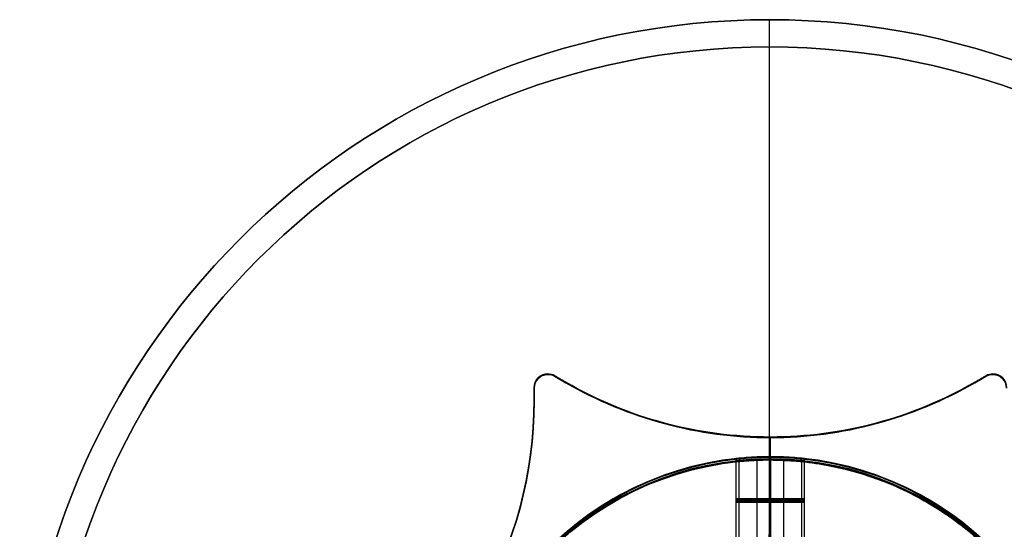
# Model space of a CAD drawing. Header units: millimetres. Extents: x -2093.9 to -2038.9, y -27.4 to 27.6.
# Tile 7 of 8: x -2093.9 to -2057.8, y 9 to 27.6. Entities that reach past the tile are written whole.
import ezdxf

# ---------------------------------------------------------------- set-up
doc = ezdxf.new("R2010")
doc.units = ezdxf.units.MM
for name, color, linetype in [('Capa 01', 7, 'Continuous'), ('Layer 01', 7, 'Continuous'), ('LUZ', 7, 'Continuous'), ('METAL NEGRO', 7, 'Continuous')]:
    doc.layers.add(name, color=color, linetype=linetype)

# ---------------------------------------------------------------- blocks, each defined once
blk = doc.blocks.new('Block 11')
at = {"layer": 'Layer 01'}
for p, q in [((-4435.468, 260.94, 2649.758), (-4435.468, 263.965, 2649.758)), ((-4434.218, 261.033, 2647.258), (-4434.218, 264.033, 2647.258)), ((-4432.968, 260.94, 2649.758), (-4432.968, 263.965, 2649.758))]:
    blk.add_line(p, q, dxfattribs=at)
for centre, start, end in [((-4434.218, 252.533, 2647.258), 90, 270), ((-4434.218, 252.533, 2652.508), 90, 180), ((-4434.218, 252.533, 2649.883), 96.2088, 263.7912), ((-4434.218, 252.533, 2652.508), 360, 90), ((-4434.218, 252.533, 2647.258), 270, 90), ((-4434.218, 252.533, 2649.883), 276.2083, 83.7914)]:
    blk.add_arc(centre, 11.5, start, end, dxfattribs=at)
at = {"layer": 'Layer 01', "extrusion": (0, 0, -1)}
for centre, start, end in [((4434.218, 252.533, -2652.508), 0, 90), ((4434.218, 252.533, -2647.258), 270, 90), ((4434.218, 252.533, -2652.508), 90, 180), ((4434.218, 252.533, -2647.258), 90, 270)]:
    blk.add_arc(centre, 11.5, start, end, dxfattribs=at)
at = {"layer": 'Layer 01', "extrusion": (0, 1, 0)}
for start, end in [(270, 90), (90, 270)]:
    blk.add_arc((4434.218, 2649.758, 262.487), 1.25, start, end, dxfattribs=at)
at = {"layer": 'Layer 01'}
for points, knots in [([(-4434.218, 264.033, 2651.008), (-4434.381, 264.033, 2651.008), (-4434.546, 264.029, 2650.976), (-4434.847, 264.017, 2650.851), (-4434.986, 264.008, 2650.758), (-4435.217, 263.99, 2650.528), (-4435.31, 263.981, 2650.389), (-4435.435, 263.968, 2650.087), (-4435.468, 263.965, 2649.924), (-4435.468, 263.965, 2649.594), (-4435.436, 263.968, 2649.432), (-4435.311, 263.981, 2649.129), (-4435.218, 263.99, 2648.99), (-4434.988, 264.008, 2648.76), (-4434.848, 264.016, 2648.667), (-4434.548, 264.029, 2648.542), (-4434.384, 264.033, 2648.508), (-4434.218, 264.033, 2648.508)], [0, 0, 0, 0, 0.494393, 0.494393, 0.988786, 0.988786, 1.483179, 1.483179, 1.977572, 1.977572, 2.471965, 2.471965, 2.966358, 2.966358, 3.460751, 3.460751, 3.955144, 3.955144, 3.955144, 3.955144]), ([(-4434.218, 264.033, 2651.008), (-4434.381, 264.033, 2651.008), (-4434.546, 264.029, 2650.976), (-4434.847, 264.017, 2650.851), (-4434.986, 264.008, 2650.758), (-4435.217, 263.99, 2650.528), (-4435.31, 263.981, 2650.389), (-4435.435, 263.968, 2650.087), (-4435.468, 263.965, 2649.924), (-4435.468, 263.965, 2649.594), (-4435.436, 263.968, 2649.432), (-4435.311, 263.981, 2649.129), (-4435.218, 263.99, 2648.99), (-4434.988, 264.008, 2648.76), (-4434.848, 264.016, 2648.667), (-4434.548, 264.029, 2648.542), (-4434.384, 264.033, 2648.508), (-4434.218, 264.033, 2648.508)], [-3.955144, -3.955144, -3.955144, -3.955144, -3.460751, -3.460751, -2.966358, -2.966358, -2.471965, -2.471965, -1.977572, -1.977572, -1.483179, -1.483179, -0.988786, -0.988786, -0.494393, -0.494393, 0, 0, 0, 0]), ([(-4434.218, 264.033, 2648.508), (-4434.053, 264.033, 2648.508), (-4433.891, 264.029, 2648.541), (-4433.588, 264.016, 2648.666), (-4433.449, 264.008, 2648.759), (-4433.219, 263.99, 2648.99), (-4433.126, 263.981, 2649.129), (-4433.001, 263.968, 2649.43), (-4432.968, 263.965, 2649.595), (-4432.968, 263.965, 2649.839), (-4432.976, 263.965, 2649.922), (-4433.008, 263.969, 2650.083), (-4433.032, 263.971, 2650.161), (-4433.126, 263.981, 2650.388), (-4433.218, 263.99, 2650.525), (-4433.451, 264.008, 2650.759), (-4433.588, 264.016, 2650.85), (-4433.815, 264.026, 2650.944), (-4433.893, 264.028, 2650.968), (-4434.054, 264.032, 2651), (-4434.137, 264.033, 2651.008), (-4434.218, 264.033, 2651.008)], [-3.950447, -3.950447, -3.950447, -3.950447, -3.456641, -3.456641, -2.962835, -2.962835, -2.469029, -2.469029, -1.975223, -1.975223, -1.728321, -1.728321, -1.481418, -1.481418, -0.987612, -0.987612, -0.493806, -0.493806, -0.246903, -0.246903, 0, 0, 0, 0]), ([(-4434.218, 264.033, 2648.508), (-4434.053, 264.033, 2648.508), (-4433.891, 264.029, 2648.541), (-4433.588, 264.016, 2648.666), (-4433.449, 264.008, 2648.759), (-4433.219, 263.99, 2648.99), (-4433.126, 263.981, 2649.129), (-4433.001, 263.968, 2649.43), (-4432.968, 263.965, 2649.595), (-4432.968, 263.965, 2649.839), (-4432.976, 263.965, 2649.922), (-4433.008, 263.969, 2650.083), (-4433.032, 263.971, 2650.161), (-4433.126, 263.981, 2650.388), (-4433.218, 263.99, 2650.525), (-4433.451, 264.008, 2650.759), (-4433.588, 264.016, 2650.85), (-4433.815, 264.026, 2650.944), (-4433.893, 264.028, 2650.968), (-4434.054, 264.032, 2651), (-4434.137, 264.033, 2651.008), (-4434.218, 264.033, 2651.008)], [0, 0, 0, 0, 0.493806, 0.493806, 0.987612, 0.987612, 1.481418, 1.481418, 1.975223, 1.975223, 2.222126, 2.222126, 2.469029, 2.469029, 2.962835, 2.962835, 3.456641, 3.456641, 3.703544, 3.703544, 3.950447, 3.950447, 3.950447, 3.950447])]:
    blk.add_open_spline(points, degree=3, knots=knots, dxfattribs=at)
for points in [[(-4434.218, 264.033, 2651.008), (-4434.218, 261.033, 2651.008)], [(-4434.218, 261.033, 2648.508), (-4434.218, 264.033, 2648.508)], [(-4434.218, 264.033, 2652.508), (-4434.218, 264.033, 2651.008)], [(-4434.218, 264.033, 2648.508), (-4434.218, 264.033, 2647.258)], [(-4434.218, 264.033, 2647.258), (-4434.218, 264.033, 2648.508)], [(-4434.218, 264.033, 2651.008), (-4434.218, 264.033, 2652.508)], [(-4434.218, 264.033, 2648.508), (-4434.218, 261.033, 2648.508)], [(-4434.218, 261.033, 2651.008), (-4434.218, 264.033, 2651.008)]]:
    blk.add_open_spline(points, degree=1, dxfattribs=at)
blk.add_rational_spline([(-4434.218, 264.033, 2652.508), (-4434.218, 264.033, 2661.941), (-4434.218, 254.783, 2663.786)], [1, 0.746414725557, 0.931934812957], degree=2, dxfattribs=at)

msp = doc.modelspace()

# ---------------------------------------------------------------- linework, layer by layer
at = {"layer": 'Capa 01'}
for p, q in [((-2066.417, 27.633, 1095), (-2066.417, 27.633, 910)), ((-2066.417, 26.633, 1095), (-2066.417, 27.633, 1095)), ((-2066.417, 6.133, 910), (-2066.417, 27.633, 910)), ((-2066.417, 26.633, 1095), (-2066.417, 26.633, 911)), ((-2066.417, 5.133, 911), (-2066.417, 26.633, 911))]:
    msp.add_line(p, q, dxfattribs=at)
at = {"layer": 'Capa 01', "extrusion": (0, 0, -1)}
for centre, radius in [((2066.417, 0.133, -1095), 27.5), ((2066.417, 0.133, -1002.5), 27.5), ((2066.417, 0.133, -1095), 26.5), ((2066.417, 0.133, -1003), 26.5)]:
    msp.add_arc(centre, radius, 0, 180, dxfattribs=at)
at = {"layer": 'Capa 01'}
for centre, radius in [((-2066.417, 0.133, 910), 27.5), ((-2066.417, 0.133, 911), 26.5)]:
    msp.add_arc(centre, radius, 0, 180, dxfattribs=at)
at = {"layer": 'LUZ'}
for p, q in [((-2074.299, 14.586, -1374.871), (-2073.889, 14.349, -1374.871)), ((-2074.299, 14.567, -638.535), (-2073.889, 14.33, -638.535)), ((-2074.299, 14.567, 300), (-2073.889, 14.33, 300)), ((-2074.094, 14.468, -1074.871), (-2074.094, 14.468, -1674.871)), ((-2074.094, 14.449, -338.535), (-2074.094, 14.449, -938.535)), ((-2074.094, 14.449, 600), (-2074.094, 14.449)), ((-2058.889, 14.349, -1374.871), (-2058.478, 14.586, -1374.871)), ((-2058.889, 14.33, -638.535), (-2058.478, 14.567, -638.535)), ((-2058.889, 14.33, 300), (-2058.478, 14.567, 300)), ((-2058.684, 14.468, -1074.871), (-2058.684, 14.468, -1674.871)), ((-2058.684, 14.449, -338.535), (-2058.684, 14.449, -938.535)), ((-2058.684, 14.449, 600), (-2058.684, 14.449)), ((-2075.049, 14.153, -1374.871), (-2075.049, 13.679, -1374.871)), ((-2075.049, 14.134, -638.535), (-2075.049, 13.66, -638.535)), ((-2075.049, 14.134, 300), (-2075.049, 13.66, 300)), ((-2075.049, 13.916, -1674.871), (-2075.049, 13.916, -1074.871)), ((-2075.049, 13.897, -938.535), (-2075.049, 13.897, -338.535)), ((-2075.049, 13.897), (-2075.049, 13.897, 600)), ((-2066.389, 8.519, -1674.871), (-2066.389, 12.34, -1674.871)), ((-2066.389, 8.519, -1074.871), (-2066.389, 12.34, -1074.871)), ((-2066.389, 8.5, -938.535), (-2066.389, 12.321, -938.535)), ((-2066.389, 8.5, -338.535), (-2066.389, 12.321, -338.535)), ((-2066.389, 8.5), (-2066.389, 12.321)), ((-2066.389, 8.5, 600), (-2066.389, 12.321, 600))]:
    msp.add_line(p, q, dxfattribs=at)
for centre, radius, start, end in [((-2074.549, 14.153, -1074.871), 0.5, 90, 180), ((-2074.549, 14.134, -338.535), 0.5, 90, 180), ((-2074.549, 14.134, 600), 0.5, 90, 180), ((-2074.549, 14.153, -1674.871), 0.5, 60, 90), ((-2074.549, 14.134, -938.535), 0.5, 60, 90), ((-2074.549, 14.134), 0.5, 60, 90), ((-2058.228, 14.153, -1074.871), 0.5, 90, 120), ((-2058.228, 14.134, -338.535), 0.5, 90, 120), ((-2058.228, 14.134, 600), 0.5, 90, 120), ((-2058.228, 14.153, -1674.871), 0.5, 0, 90), ((-2058.228, 14.134, -938.535), 0.5, 0, 90), ((-2058.228, 14.134), 0.5, 0, 90), ((-2066.389, 27.34, -1674.871), 15, 240, 270), ((-2066.389, 27.34, -1374.871), 15, 240, 270), ((-2066.389, 27.321, -938.535), 15, 240, 270), ((-2066.389, 27.321, -638.535), 15, 240, 270), ((-2066.389, 27.321), 15, 240, 270), ((-2066.389, 27.321, 300), 15, 240, 270), ((-2066.389, 27.34, -1674.871), 15, 270, 300), ((-2066.389, 27.34, -1374.871), 15, 270, 300), ((-2066.389, 27.321, -938.535), 15, 270, 300), ((-2066.389, 27.321, -638.535), 15, 270, 300), ((-2066.389, 27.321), 15, 270, 300), ((-2066.389, 27.321, 300), 15, 270, 300), ((-2090.049, 13.679, -1674.871), 15, 300, 0), ((-2090.049, 13.679, -1374.871), 15, 300, 0), ((-2090.049, 13.66, -938.535), 15, 300, 0), ((-2090.049, 13.66, -638.535), 15, 300, 0), ((-2090.049, 13.66), 15, 300, 0), ((-2090.049, 13.66, 300), 15, 300, 0)]:
    msp.add_arc(centre, radius, start, end, dxfattribs=at)
at = {"layer": 'LUZ', "extrusion": (0, 0, -1)}
for centre, radius, start, end in [((2074.549, 14.153, 1674.871), 0.5, 0, 90), ((2074.549, 14.153, 1374.871), 0.5, 0, 90), ((2074.549, 14.134, 938.535), 0.5, 0, 90), ((2074.549, 14.134, 638.535), 0.5, 0, 90), ((2074.549, 14.134), 0.5, 0, 90), ((2074.549, 14.134, -300), 0.5, 0, 90), ((2074.549, 14.153, 1074.871), 0.5, 90, 120), ((2074.549, 14.153, 1374.871), 0.5, 90, 120), ((2074.549, 14.134, 338.535), 0.5, 90, 120), ((2074.549, 14.134, 638.535), 0.5, 90, 120), ((2074.549, 14.134, -600), 0.5, 90, 120), ((2074.549, 14.134, -300), 0.5, 90, 120), ((2058.228, 14.153, 1674.871), 0.5, 60, 90), ((2058.228, 14.153, 1374.871), 0.5, 60, 90), ((2058.228, 14.134, 938.535), 0.5, 60, 90), ((2058.228, 14.134, 638.535), 0.5, 60, 90), ((2058.228, 14.134), 0.5, 60, 90), ((2058.228, 14.134, -300), 0.5, 60, 90), ((2058.228, 14.153, 1074.871), 0.5, 90, 180), ((2058.228, 14.153, 1374.871), 0.5, 90, 180), ((2058.228, 14.134, 338.535), 0.5, 90, 180), ((2058.228, 14.134, 638.535), 0.5, 90, 180), ((2058.228, 14.134, -600), 0.5, 90, 180), ((2058.228, 14.134, -300), 0.5, 90, 180), ((2066.389, 27.34, 1074.871), 15, 270, 300), ((2066.389, 27.321, 338.535), 15, 270, 300), ((2066.389, 27.321, -600), 15, 270, 300), ((2066.389, 27.34, 1074.871), 15, 240, 270), ((2066.389, 27.321, 338.535), 15, 240, 270), ((2066.389, 27.321, -600), 15, 240, 270), ((2090.049, 13.679, 1074.871), 15, 180, 240), ((2090.049, 13.66, 338.535), 15, 180, 240), ((2090.049, 13.66, -600), 15, 180, 240)]:
    msp.add_arc(centre, radius, start, end, dxfattribs=at)
at = {"layer": 'LUZ'}
for points in [[(-2074.549, 14.653, -1674.871), (-2074.549, 14.653, -1074.871)], [(-2074.549, 14.634, -938.535), (-2074.549, 14.634, -338.535)], [(-2074.549, 14.634), (-2074.549, 14.634, 600)], [(-2074.299, 14.586, -1074.871), (-2074.299, 14.586, -1674.871)], [(-2073.889, 14.349, -1074.871), (-2074.299, 14.586, -1074.871)], [(-2074.299, 14.586, -1674.871), (-2073.889, 14.349, -1674.871)], [(-2074.299, 14.567, -338.535), (-2074.299, 14.567, -938.535)], [(-2073.889, 14.33, -338.535), (-2074.299, 14.567, -338.535)], [(-2074.299, 14.567, -938.535), (-2073.889, 14.33, -938.535)], [(-2074.299, 14.567, 600), (-2074.299, 14.567)], [(-2073.889, 14.33, 600), (-2074.299, 14.567, 600)], [(-2074.299, 14.567), (-2073.889, 14.33)], [(-2058.478, 14.586, -1674.871), (-2058.889, 14.349, -1674.871)], [(-2058.889, 14.349, -1074.871), (-2058.478, 14.586, -1074.871)], [(-2058.478, 14.567, -938.535), (-2058.889, 14.33, -938.535)], [(-2058.889, 14.33, -338.535), (-2058.478, 14.567, -338.535)], [(-2058.478, 14.567), (-2058.889, 14.33)], [(-2058.889, 14.33, 600), (-2058.478, 14.567, 600)], [(-2058.478, 14.586, -1074.871), (-2058.478, 14.586, -1674.871)], [(-2058.478, 14.567, -338.535), (-2058.478, 14.567, -938.535)], [(-2058.478, 14.567, 600), (-2058.478, 14.567)], [(-2058.228, 14.653, -1674.871), (-2058.228, 14.653, -1074.871)], [(-2058.228, 14.634, -938.535), (-2058.228, 14.634, -338.535)], [(-2058.228, 14.634), (-2058.228, 14.634, 600)], [(-2075.049, 14.153, -1074.871), (-2075.049, 14.153, -1674.871)], [(-2075.049, 14.153, -1674.871), (-2075.049, 13.679, -1674.871)], [(-2075.049, 13.679, -1074.871), (-2075.049, 14.153, -1074.871)], [(-2075.049, 14.134, -338.535), (-2075.049, 14.134, -938.535)], [(-2075.049, 14.134, -938.535), (-2075.049, 13.66, -938.535)], [(-2075.049, 13.66, -338.535), (-2075.049, 14.134, -338.535)], [(-2075.049, 14.134, 600), (-2075.049, 14.134)], [(-2075.049, 14.134), (-2075.049, 13.66)], [(-2075.049, 13.66, 600), (-2075.049, 14.134, 600)], [(-2073.889, 14.349, -1074.871), (-2073.889, 14.349, -1674.871)], [(-2073.889, 14.33, -338.535), (-2073.889, 14.33, -938.535)], [(-2073.889, 14.33, 600), (-2073.889, 14.33)], [(-2058.889, 14.349, -1674.871), (-2058.889, 14.349, -1074.871)], [(-2058.889, 14.33, -938.535), (-2058.889, 14.33, -338.535)], [(-2058.889, 14.33), (-2058.889, 14.33, 600)], [(-2075.049, 13.679, -1674.871), (-2075.049, 13.679, -1074.871)], [(-2075.049, 13.66, -938.535), (-2075.049, 13.66, -338.535)], [(-2075.049, 13.66), (-2075.049, 13.66, 600)], [(-2066.389, 12.34, -1674.871), (-2066.389, 12.34, -1074.871)], [(-2066.389, 12.321, -938.535), (-2066.389, 12.321, -338.535)], [(-2066.389, 12.321), (-2066.389, 12.321, 600)]]:
    msp.add_open_spline(points, degree=1, dxfattribs=at)
at = {"layer": 'METAL NEGRO'}
for p, q in [((-2066.389, 8.619, -1674.722), (-2066.389, 11.619, -1674.722)), ((-2067.639, 8.527, -1677.222), (-2067.639, 11.551, -1677.222)), ((-2067.55, 11.442, -2.987), (-2067.55, 8.422, -2.987)), ((-2066.885, 11.49, -1.349), (-2066.885, 8.486, -1.349)), ((-2066.389, 11.5), (-2066.389, 8.5)), ((-2065.912, 11.49, -3.651), (-2065.912, 8.486, -3.651)), ((-2065.247, 11.442, -2.013), (-2065.247, 8.422, -2.013)), ((-2065.139, 8.527, -1677.222), (-2065.139, 11.551, -1677.222))]:
    msp.add_line(p, q, dxfattribs=at)
at = {"layer": 'METAL NEGRO', "extrusion": (0, 0, -1)}
for centre, start, end in [((2066.389, 0.119, 1679.972), 0, 90), ((2066.389, 0.119, 1674.722), 90, 270), ((2066.389, 0.119, 1677.347), 276.2088, 83.7912), ((2066.389, 0.119, 1677.347), 96.2083, 263.7914)]:
    msp.add_arc(centre, 11.5, start, end, dxfattribs=at)
at = {"layer": 'METAL NEGRO'}
for centre, start, end in [((-2066.389, 0.119, -1674.722), 90, 270), ((-2066.389, 0.119, -1679.972), 0, 90)]:
    msp.add_arc(centre, 11.5, start, end, dxfattribs=at)
at = {"layer": 'METAL NEGRO', "extrusion": (0.00389, -7.06101e-13, 0.999992)}
msp.add_arc((-2066.373, 0, -13.289), 11.5, 90, 180, dxfattribs=at)
at = {"layer": 'METAL NEGRO', "extrusion": (0.00389, -5.68434e-14, 0.999992)}
msp.add_arc((-2066.373, 0, -10.664), 11.5, 96.2088, 263.7912, dxfattribs=at)
at = {"layer": 'METAL NEGRO', "extrusion": (-0.00389, 0, -0.999992)}
for start, end in [(270, 90), (90, 270)]:
    msp.add_arc((2066.373, 0, 8.039), 11.5, start, end, dxfattribs=at)
at = {"layer": 'METAL NEGRO', "extrusion": (-0.00389, 3.37517e-13, -0.999992)}
msp.add_arc((2066.373, 0, 13.289), 11.5, 90, 180, dxfattribs=at)
at = {"layer": 'METAL NEGRO', "extrusion": (0.00389, 0, 0.999992)}
msp.add_arc((-2066.373, 0, -10.664), 11.5, 276.2083, 83.7914, dxfattribs=at)
at = {"layer": 'METAL NEGRO', "extrusion": (0, -1, 0)}
for start, end in [(89.7771, 269.7771), (269.7771, 89.7771)]:
    msp.add_arc((-2066.398, -2.5, -9.954), 1.25, start, end, dxfattribs=at)
at = {"layer": 'METAL NEGRO', "extrusion": (0, 1, 0)}
for start, end in [(270, 90), (90, 270)]:
    msp.add_arc((2066.389, -1677.222, 10.073), 1.25, start, end, dxfattribs=at)
at = {"layer": 'METAL NEGRO'}
for points, knots in [([(-2066.389, 11.619, -1675.972), (-2066.552, 11.619, -1675.972), (-2066.716, 11.615, -1676.005), (-2067.017, 11.603, -1676.13), (-2067.157, 11.594, -1676.223), (-2067.387, 11.576, -1676.453), (-2067.48, 11.567, -1676.591), (-2067.606, 11.555, -1676.894), (-2067.639, 11.551, -1677.056), (-2067.639, 11.551, -1677.387), (-2067.606, 11.555, -1677.549), (-2067.481, 11.567, -1677.852), (-2067.388, 11.576, -1677.99), (-2067.158, 11.594, -1678.221), (-2067.019, 11.603, -1678.314), (-2066.718, 11.615, -1678.439), (-2066.554, 11.619, -1678.472), (-2066.389, 11.619, -1678.472)], [0, 0, 0, 0, 0.494393, 0.494393, 0.988786, 0.988786, 1.483179, 1.483179, 1.977572, 1.977572, 2.471965, 2.471965, 2.966358, 2.966358, 3.460751, 3.460751, 3.955144, 3.955144, 3.955144, 3.955144]), ([(-2066.389, 11.619, -1678.472), (-2066.223, 11.619, -1678.472), (-2066.061, 11.615, -1678.44), (-2065.759, 11.603, -1678.314), (-2065.62, 11.594, -1678.221), (-2065.389, 11.576, -1677.991), (-2065.296, 11.567, -1677.851), (-2065.172, 11.555, -1677.551), (-2065.139, 11.551, -1677.386), (-2065.139, 11.551, -1677.141), (-2065.147, 11.552, -1677.058), (-2065.179, 11.555, -1676.898), (-2065.202, 11.558, -1676.82), (-2065.296, 11.567, -1676.593), (-2065.388, 11.576, -1676.455), (-2065.621, 11.594, -1676.222), (-2065.759, 11.603, -1676.13), (-2065.986, 11.612, -1676.036), (-2066.064, 11.615, -1676.012), (-2066.224, 11.618, -1675.98), (-2066.307, 11.619, -1675.972), (-2066.389, 11.619, -1675.972)], [0, 0, 0, 0, 0.493806, 0.493806, 0.987612, 0.987612, 1.481418, 1.481418, 1.975223, 1.975223, 2.222126, 2.222126, 2.469029, 2.469029, 2.962835, 2.962835, 3.456641, 3.456641, 3.703544, 3.703544, 3.950447, 3.950447, 3.950447, 3.950447]), ([(-2066.394, 11.5, -1.25), (-2066.559, 11.5, -1.249), (-2066.723, 11.496, -1.282), (-2067.024, 11.484, -1.406), (-2067.164, 11.475, -1.498), (-2067.395, 11.457, -1.728), (-2067.488, 11.448, -1.866), (-2067.615, 11.436, -2.169), (-2067.648, 11.432, -2.331), (-2067.649, 11.432, -2.661), (-2067.617, 11.436, -2.824), (-2067.492, 11.448, -3.127), (-2067.4, 11.457, -3.265), (-2067.17, 11.475, -3.497), (-2067.031, 11.484, -3.59), (-2066.731, 11.496, -3.716), (-2066.567, 11.5, -3.749), (-2066.403, 11.5, -3.75)], [0, 0, 0, 0, 0.494393, 0.494393, 0.988786, 0.988786, 1.483179, 1.483179, 1.977572, 1.977572, 2.471965, 2.471965, 2.966358, 2.966358, 3.460751, 3.460751, 3.955144, 3.955144, 3.955144, 3.955144]), ([(-2066.403, 11.5, -3.75), (-2066.322, 11.5, -3.75), (-2066.239, 11.499, -3.742), (-2066.078, 11.496, -3.711), (-2066, 11.493, -3.688), (-2065.773, 11.484, -3.595), (-2065.635, 11.475, -3.503), (-2065.401, 11.457, -3.271), (-2065.309, 11.448, -3.134), (-2065.214, 11.439, -2.907), (-2065.19, 11.436, -2.829), (-2065.157, 11.433, -2.669), (-2065.149, 11.432, -2.586), (-2065.148, 11.432, -2.341), (-2065.18, 11.436, -2.176), (-2065.304, 11.448, -1.875), (-2065.396, 11.457, -1.735), (-2065.626, 11.475, -1.504), (-2065.764, 11.484, -1.411), (-2066.066, 11.496, -1.284), (-2066.228, 11.5, -1.251), (-2066.394, 11.5, -1.25)], [0, 0, 0, 0, 0.246903, 0.246903, 0.493806, 0.493806, 0.987612, 0.987612, 1.481418, 1.481418, 1.728321, 1.728321, 1.975223, 1.975223, 2.469029, 2.469029, 2.962835, 2.962835, 3.456641, 3.456641, 3.950447, 3.950447, 3.950447, 3.950447])]:
    msp.add_open_spline(points, degree=3, knots=knots, dxfattribs=at)
for points in [[(-2066.389, 11.619, -1678.472), (-2066.389, 8.619, -1678.472)], [(-2066.389, 8.619, -1675.972), (-2066.389, 11.619, -1675.972)], [(-2066.389, 11.619, -1675.972), (-2066.389, 11.619, -1674.722)], [(-2066.389, 11.619, -1679.972), (-2066.389, 11.619, -1678.472)], [(-2066.403, 11.5, -3.75), (-2066.409, 11.5, -5.25)], [(-2066.403, 8.5, -3.75), (-2066.403, 11.5, -3.75)], [(-2066.394, 11.5, -1.25), (-2066.394, 8.5, -1.25)], [(-2066.389, 11.5), (-2066.394, 11.5, -1.25)]]:
    msp.add_open_spline(points, degree=1, dxfattribs=at)
for points, weights in [([(-2066.389, 0.119, -1691.472), (-2066.389, 11.619, -1691.472), (-2066.389, 11.619, -1679.972)], [1, 0.707106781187, 1]), ([(-2066.409, 11.5, -5.25), (-2066.446, 11.5, -14.682), (-2066.453, 2.25, -16.528)], [1, 0.746414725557, 0.931934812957]), ([(-2066.409, 11.5, -5.25), (-2054.909, 11.5, -5.295), (-2054.909, 0, -5.295)], [1, 0.707106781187, 1])]:
    msp.add_rational_spline(points, weights, degree=2, dxfattribs=at)

# ---------------------------------------------------------------- block references
for p in [(2367.829, -252.414, -3722.13), (2367.829, -252.433, -2985.793), (2367.829, -252.433, -2047.258)]:
    msp.add_blockref('Block 11', p, dxfattribs=at)
at = {"layer": 'METAL NEGRO', "extrusion": (0, 0, -1)}
msp.add_blockref('Block 11', (6500.607, -252.5, -1708.783), dxfattribs=at)

doc.saveas('drawing.dxf')
